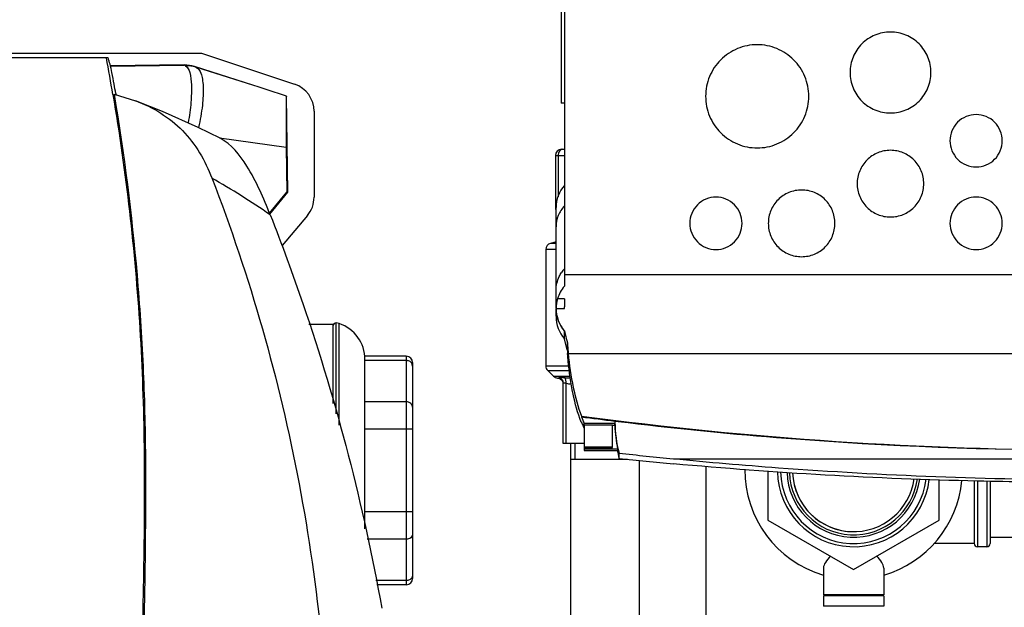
# Model space of a CAD drawing. Header units: millimetres. Extents: x 0 to 4000, y 0 to 3000.
# Tile 19 of 171: x 882 to 1192, y 542 to 727. Entities that reach past the tile are written whole.
import ezdxf

# ---------------------------------------------------------------- set-up
doc = ezdxf.new("R2010")
doc.units = ezdxf.units.MM
doc.header["$LTSCALE"] = 219.99956
doc.layers.get('0').update_dxf_attribs({"linetype": 'CONTINUOUS'})
doc.layers.add('ASSI', color=7, linetype='CONTINUOUS')

msp = doc.modelspace()

# ---------------------------------------------------------------- linework, layer by layer
at = {"color": 7, "linetype": 'CONTINUOUS'}
for p, q in [((1052.55, 735.64), (1052.55, 700.64)), ((1053.56, 730.81), (1053.56, 643)), ((682.22, 716.45), (939.18, 716.45)), ((909.66, 714.93), (751.82, 714.93)), ((939.18, 716.45), (968.52, 706.64)), ((933.77, 712.68), (910.5, 712.37)), ((955.72, 706.21), (936.94, 712.21)), ((911.62, 703.45), (918.44, 701.4)), ((912.18, 703.67), (912.25, 703.26)), ((966.37, 672.65), (965.96, 702.86)), ((1053.56, 700.64), (1052.55, 700.64)), ((974.66, 698.1), (974.66, 671.04)), ((965.92, 686.79), (966.12, 672.65)), ((1052.7, 686.14), (1053.56, 686.14)), ((1050.7, 684.14), (1050.7, 667.14)), ((960.64, 665.98), (966.12, 672.65)), ((960.73, 665.75), (966.37, 672.65)), ((966.37, 672.65), (966.12, 672.65)), ((1050.94, 667.14), (1050.7, 667.14)), ((1050.94, 636.12), (1050.94, 667.76)), ((972.56, 665.26), (964.66, 655.85)), ((1050.94, 656.98), (1049.18, 656.51)), ((1047.7, 654.58), (1047.7, 617.92)), ((1053.56, 646.71), (1387.06, 646.71)), ((1053.56, 639.1), (1051.38, 639.1)), ((1053.56, 639.1), (1053.56, 636.52)), ((1053.56, 636.05), (1053.56, 636.52)), ((1050.94, 636.05), (1053.56, 636.05)), ((1050.94, 633.61), (1050.94, 635.85)), ((980.65, 630.99), (973.06, 630.99)), ((980.65, 606.22), (980.65, 630.99)), ((980.7, 606.05), (980.7, 630.66)), ((981.6, 602.83), (981.6, 631.46)), ((982.58, 631.24), (981.6, 631.46)), ((1053.56, 628.97), (1053.59, 628.85)), ((1053.56, 626.63), (1053.56, 628.84)), ((1053.56, 626.49), (1053.56, 626.63)), ((1053.93, 625.07), (1053.57, 626.5)), ((1054.49, 622.83), (1054.49, 625.21)), ((990.7, 566.68), (990.7, 620.97)), ((1003.7, 620.97), (990.7, 620.97)), ((1054.57, 621.65), (1054.56, 621.82)), ((1054.74, 621.84), (1385.74, 621.84)), ((1005.7, 618.97), (1005.7, 551.01)), ((1050.12, 614.68), (1048.29, 616.5)), ((1053.2, 593.54), (1053.2, 612.47)), ((1058.91, 602.15), (1058.91, 601.91)), ((1058.91, 600.3), (1058.91, 600.06)), ((1059.01, 600.05), (1058.91, 600.06)), ((1059.01, 600.05), (1058.91, 600.06)), ((1059.75, 599.36), (1059.75, 592.21)), ((1059.77, 599.36), (1059.78, 599.8)), ((1059.77, 599.36), (1068.75, 599.36)), ((1069.48, 599.8), (1059.78, 599.8)), ((1068.75, 592.21), (1068.75, 599.36)), ((1069.48, 599.21), (1068.75, 599.21)), ((1069.48, 599.21), (1069.48, 599.8)), ((1073.62, 600.08), (1073.62, 600.07)), ((1059.75, 593.54), (1053.2, 593.54)), ((1055.5, 593.54), (1055.5, 503.54)), ((1068.75, 592.36), (1059.75, 592.36)), ((1059.75, 592.21), (1068.75, 592.21)), ((1059.78, 592.21), (1059.78, 591.28)), ((1070.34, 591.71), (1059.78, 591.71)), ((1059.78, 591.28), (1070.34, 591.28)), ((1070.34, 591.28), (1070.34, 591.71)), ((1070.8, 588.82), (1070.8, 590.44)), ((1055.5, 588.54), (1073.46, 588.54)), ((1077.2, 522.84), (1077.2, 588.15)), ((1087.89, 588.72), (1352.72, 588.72)), ((1098.2, 522.84), (1098.2, 586.32)), ((1117.7, 584.86), (1117.7, 569.4)), ((1171.7, 569.4), (1171.7, 582.04)), ((1182.7, 581.76), (1182.7, 561.99)), ((1187.7, 581.69), (1187.7, 561.99)), ((1117.7, 569.4), (1144.7, 553.81)), ((1144.7, 553.81), (1171.7, 569.4)), ((1187.7, 563.99), (1202.2, 563.99)), ((1135.2, 554.28), (1135.2, 545.84)), ((1154.2, 554.28), (1154.2, 545.84)), ((1003.7, 549.01), (994.44, 549.01)), ((1154.2, 545.84), (1135.2, 545.84)), ((1135.2, 545.54), (1135.2, 542.24)), ((1154.2, 545.54), (1135.2, 545.54)), ((1154.2, 545.54), (1154.2, 542.24)), ((1154.2, 542.24), (1135.2, 542.24))]:
    msp.add_line(p, q, dxfattribs=at)
at = {"color": 9, "linetype": 'CONTINUOUS'}
for p, q in [((910.51, 712.35), (933.77, 712.67)), ((933.77, 712.67), (933.77, 712.68)), ((936.94, 712.21), (936.94, 712.19)), ((955.72, 706.21), (937.37, 712.02)), ((944.84, 689.71), (965.92, 686.79)), ((1050.7, 684.14), (1053.56, 684.14)), ((1051.58, 684.14), (1051.58, 671.21)), ((1050.94, 656.51), (1049.18, 656.51)), ((1050.94, 654.58), (1047.7, 654.58)), ((982.58, 599.29), (982.58, 631.24)), ((1003.7, 620.97), (1003.7, 549.01)), ((1003.7, 619.63), (990.7, 619.63)), ((1047.7, 617.92), (1054.95, 617.92)), ((1048.29, 616.5), (1055.13, 616.5)), ((1050.12, 614.68), (1055.37, 614.68)), ((1054.08, 593.54), (1054.08, 612.47)), ((1003.7, 606.64), (990.7, 606.64)), ((1005.7, 597.98), (990.7, 597.98)), ((1183.7, 581.74), (1183.7, 560.99)), ((1186.7, 581.7), (1186.7, 560.99)), ((1005.7, 572), (990.7, 572)), ((1003.7, 563.34), (991.41, 563.34)), ((1003.7, 550.35), (994.16, 550.35))]:
    msp.add_line(p, q, dxfattribs=at)
at = {"color": 2, "linetype": 'CONTINUOUS'}
msp.add_line((1056.95, 588.54), (1056.95, 593.54), dxfattribs=at)
at = {"color": 7, "linetype": 'CONTINUOUS'}
for points in [[(945.08, 689.59), (938.13, 693.04), (926.88, 698.07), (918.44, 701.41)], [(1051.37, 614.1), (1051.69, 614.04), (1052.18, 613.85), (1052.6, 613.53), (1052.92, 613.12), (1053.13, 612.64), (1053.15, 612.46)]]:
    msp.add_lwpolyline(points, dxfattribs=at)
for centre, radius, start, end in [((204.03, 584.73), 717.12, 9.52527, 10.46066), ((205.33, 581.51), 717.33, 9.80505, 10.04456), ((733.23, 9), 731.85, 71.45793, 72.30094), ((965.67, 698.1), 9, 359.9837, 71.5164), ((1052.7, 684.14), 2, 90, 180), ((1061.61, 667.77), 10.68, 138.9714, 180), ((965.67, 671.04), 9, 319.9864, 0.0136), ((1049.7, 654.58), 2, 105, 180), ((1061.62, 636.05), 10.69, 163.4265, 179.9558), ((1061.61, 635.85), 10.68, 180, 221.0286), ((1061.61, 633.5), 10.68, 180, 221.0286), ((981.5, 630.66), 0.8, 82.9945, 180), ((978.85, 619.99), 11.85, 0, 71.6753), ((1003.7, 618.97), 2, 0, 90), ((1152.56, 628.58), 98.23, 183.353, 183.9424), ((1049.7, 617.92), 2, 180, 225), ((1051.53, 616.09), 2, 225, 265.2903), ((1100.48, 616.04), 44.53, 200.7453, 201.0194), ((1096.4, 616.14), 40.1, 200.7861, 204.0504), ((1219.29, 1821.03), 1229.63, 262.50547, 263.0019), ((1097.51, 614.97), 41.29, 200.8122, 202.9406), ((1095.05, 613.95), 38.63, 202.9619, 203.2619), ((1219.32, 1821.28), 1229.87, 263.00187, 263.19612), ((1106.56, 600.26), 37.08, 180.0333, 195.3493), ((1106.49, 599.65), 37.02, 180.6842, 192.3891), ((1219.3, 1821.23), 1229.81, 263.19688, 265.53159), ((1094.18, 613.57), 37.68, 203.2602, 203.9818), ((1219.29, 1822.99), 1231.56, 265.5384, 274.4616), ((1106.42, 598.62), 36.94, 191.5012, 195.3836), ((1220.34, 1992.84), 1410.35, 263.91359, 264.61148), ((1220.23, 1990.11), 1409.24, 263.9134, 264.61185), ((1144.7, 584.99), 34.25, 179.3256, 253.8531), ((1144.7, 584.99), 24, 180.8738, 353.2659), ((1144.7, 584.99), 23, 181.0959, 353.0818), ((1144.7, 584.99), 19.25, 182.1489, 270.0001), ((1144.7, 584.99), 34.25, 286.1469, 354.6708), ((1183.7, 561.99), 1, 180, 270), ((1186.7, 561.99), 1, 270, 360), ((1003.7, 551.01), 2, 270, 360)]:
    msp.add_arc(centre, radius, start, end, dxfattribs=at)
at = {"color": 9, "linetype": 'CONTINUOUS'}
for centre, radius, start, end in [((933.89, 702.6), 10.07, 72.3416, 90.7167), ((796.67, 425.38), 290.88, 55.643, 59.9246), ((1060.99, 641.58), 10.13, 137.1976, 145.3068), ((1144.7, 584.99), 21, 181.6178, 352.6718), ((1144.7, 584.99), 20.25, 181.8268, 352.4849)]:
    msp.add_arc(centre, radius, start, end, dxfattribs=at)
at = {"color": 7, "linetype": 'CONTINUOUS'}
msp.add_ellipse((933.9, 702.68), major_axis=(-0.14, 10), ratio=0.999848, start_param=-0.32284, end_param=0, dxfattribs=at)
for points, knots in [([(1169.06, 710.32), (1169.06, 711.98), (1168.39, 715.33), (1165.56, 719.56), (1161.31, 722.4), (1156.31, 723.4), (1151.3, 722.4), (1147.06, 719.56), (1144.22, 715.33), (1143.56, 711.98), (1143.56, 710.32)], [0, 0, 0, 0, 0.125001, 0.249988, 0.374991, 0.5, 0.625008, 0.750012, 0.874999, 1, 1, 1, 1]), ([(1130.56, 702.82), (1130.56, 704.93), (1129.71, 709.2), (1126.1, 714.6), (1120.69, 718.22), (1114.31, 719.49), (1107.93, 718.22), (1102.52, 714.6), (1098.9, 709.2), (1098.06, 704.93), (1098.06, 702.82)], [0, 0, 0, 0, 0.124997, 0.249988, 0.374992, 0.5, 0.625008, 0.750012, 0.875003, 1, 1, 1, 1]), ([(911.67, 706.62), (911.45, 707.85), (911.05, 709.96), (910.52, 712.38), (910.15, 713.75), (909.95, 714.4), (909.82, 714.73), (909.71, 714.93), (909.66, 714.93)], [0, 0, 0, 0, 0.435025, 0.754115, 0.861503, 0.936324, 0.981275, 1, 1, 1, 1]), ([(1143.56, 710.32), (1143.56, 708.66), (1144.22, 705.31), (1147.06, 701.07), (1151.3, 698.23), (1156.31, 697.24), (1161.31, 698.23), (1165.56, 701.07), (1168.39, 705.31), (1169.06, 708.66), (1169.06, 710.32)], [0, 0, 0, 0, 0.125001, 0.249988, 0.374991, 0.5, 0.625008, 0.750012, 0.874999, 1, 1, 1, 1]), ([(911.27, 703.4), (915.37, 678.97), (919.66, 641.97), (921.36, 592.43), (920.91, 542.87), (919.18, 481.03), (916.06, 431.65), (914.11, 407.02)], [0, 0, 0, 0, 0.250106, 0.37527, 0.500425, 0.750539, 1, 1, 1, 1]), ([(911.62, 703.45), (914.8, 684.57), (918.42, 656.03), (920.98, 617.8), (921.66, 589.06), (921.48, 560.33), (920.82, 522.07), (919.8, 493.38), (918.88, 474.29)], [0, 0, 0, 0, 0.250032, 0.375128, 0.500227, 0.625299, 0.750311, 1, 1, 1, 1]), ([(918.45, 701.41), (923.91, 699.37), (934.3, 693.03), (940.34, 682.55), (942.45, 677.1)], [0, 0, 0, 0, 0.499418, 1, 1, 1, 1]), ([(965.96, 702.86), (965.88, 702.3), (965.89, 700.54), (965.83, 697.12), (965.86, 692.32), (965.9, 688.72), (965.92, 686.79)], [0, 0, 0, 0, 0.104631, 0.327663, 0.640201, 1, 1, 1, 1]), ([(1098.06, 702.82), (1098.06, 700.7), (1098.9, 696.43), (1102.52, 691.03), (1107.93, 687.42), (1114.31, 686.15), (1120.69, 687.42), (1126.1, 691.03), (1129.71, 696.43), (1130.56, 700.7), (1130.56, 702.82)], [0, 0, 0, 0, 0.124997, 0.249988, 0.374992, 0.5, 0.625008, 0.750012, 0.875003, 1, 1, 1, 1]), ([(1191.56, 688.82), (1191.56, 690.92), (1189.77, 695.31), (1183.31, 697.95), (1176.84, 695.31), (1175.06, 690.92), (1175.06, 688.82)], [0, 0, 0, 0, 0.249987, 0.5, 0.750013, 1, 1, 1, 1]), ([(960.85, 665.46), (958.76, 670.76), (954.97, 679.59), (948.66, 687.74), (945.08, 689.59)], [0, 0, 0, 0, 0.585587, 1, 1, 1, 1]), ([(1166.81, 675.32), (1166.81, 676.69), (1166.26, 679.45), (1163.93, 682.94), (1160.43, 685.27), (1156.31, 686.09), (1152.19, 685.27), (1148.69, 682.94), (1146.35, 679.45), (1145.81, 676.69), (1145.81, 675.32)], [0, 0, 0, 0, 0.125001, 0.249988, 0.374991, 0.5, 0.625008, 0.750012, 0.874999, 1, 1, 1, 1]), ([(1175.06, 688.82), (1175.06, 686.72), (1176.84, 682.33), (1183.31, 679.69), (1189.77, 682.33), (1191.56, 686.72), (1191.56, 688.82)], [0, 0, 0, 0, 0.249987, 0.5, 0.750013, 1, 1, 1, 1]), ([(942.45, 677.1), (954.49, 645.98), (972.91, 581.46), (979.37, 514.68), (979.51, 481.36)], [0, 0, 0, 0, 0.500422, 1, 1, 1, 1]), ([(1145.81, 675.32), (1145.81, 673.96), (1146.35, 671.19), (1148.69, 667.71), (1152.19, 665.37), (1156.31, 664.55), (1160.43, 665.37), (1163.93, 667.71), (1166.26, 671.19), (1166.81, 673.96), (1166.81, 675.32)], [0, 0, 0, 0, 0.125001, 0.249988, 0.374991, 0.5, 0.625008, 0.750012, 0.874999, 1, 1, 1, 1]), ([(1109.56, 662.82), (1109.56, 664.93), (1107.77, 669.31), (1101.31, 671.95), (1094.84, 669.31), (1093.06, 664.93), (1093.06, 662.82)], [0, 0, 0, 0, 0.249987, 0.5, 0.750013, 1, 1, 1, 1]), ([(1138.81, 662.82), (1138.81, 664.19), (1138.26, 666.95), (1135.93, 670.44), (1132.43, 672.77), (1128.31, 673.59), (1124.19, 672.77), (1120.69, 670.44), (1118.35, 666.95), (1117.81, 664.19), (1117.81, 662.82)], [0, 0, 0, 0, 0.125001, 0.249988, 0.374991, 0.5, 0.625008, 0.750012, 0.874999, 1, 1, 1, 1]), ([(1191.56, 662.82), (1191.56, 664.93), (1189.77, 669.31), (1183.31, 671.95), (1176.84, 669.31), (1175.06, 664.93), (1175.06, 662.82)], [0, 0, 0, 0, 0.249987, 0.5, 0.750013, 1, 1, 1, 1]), ([(960.83, 665.52), (964.52, 656.2), (979.37, 615.87), (990.18, 574.03), (996, 541.6)], [0, 0, 0, 0, 0.233133, 1, 1, 1, 1]), ([(1093.06, 662.82), (1093.06, 660.72), (1094.84, 656.33), (1101.31, 653.69), (1107.77, 656.33), (1109.56, 660.72), (1109.56, 662.82)], [0, 0, 0, 0, 0.249987, 0.5, 0.750013, 1, 1, 1, 1]), ([(1117.81, 662.82), (1117.81, 661.46), (1118.35, 658.7), (1120.69, 655.21), (1124.19, 652.87), (1128.31, 652.05), (1132.43, 652.87), (1135.93, 655.21), (1138.26, 658.7), (1138.81, 661.46), (1138.81, 662.82)], [0, 0, 0, 0, 0.125001, 0.249988, 0.374991, 0.5, 0.625008, 0.750012, 0.874999, 1, 1, 1, 1]), ([(1175.06, 662.82), (1175.06, 660.72), (1176.84, 656.33), (1183.31, 653.69), (1189.77, 656.33), (1191.56, 660.72), (1191.56, 662.82)], [0, 0, 0, 0, 0.249987, 0.5, 0.750013, 1, 1, 1, 1]), ([(1050.94, 636.05), (1050.94, 634.76), (1051.4, 632.17), (1052.74, 629.92), (1053.56, 628.96)], [0, 0, 0, 0, 0.507055, 1, 1, 1, 1]), ([(1053.59, 628.85), (1053.67, 628.53), (1053.97, 627.32), (1054.27, 626.11), (1054.49, 625.21)], [0, 0, 0, 0, 0.260683, 1, 1, 1, 1]), ([(1054.49, 622.83), (1054.45, 623.01), (1054.26, 623.76), (1054.07, 624.5), (1053.93, 625.07)], [0, 0, 0, 0, 0.241739, 1, 1, 1, 1]), ([(1054.49, 625.21), (1054.51, 624.91), (1054.58, 623.78), (1054.67, 622.66), (1054.74, 621.84)], [0, 0, 0, 0, 0.270243, 1, 1, 1, 1]), ([(1054.74, 619.52), (1054.73, 619.68), (1054.66, 620.39), (1054.61, 621.1), (1054.57, 621.65)], [0, 0, 0, 0, 0.234312, 1, 1, 1, 1]), ([(1054.74, 621.84), (1055.07, 618.26), (1056.04, 611.59), (1057.81, 605.07), (1058.91, 602.15)], [0, 0, 0, 0, 0.534911, 1, 1, 1, 1]), ([(1058.84, 600.26), (1057.75, 603.12), (1056.01, 609.49), (1055.07, 616.01), (1054.74, 619.52)], [0, 0, 0, 0, 0.46449, 1, 1, 1, 1]), ([(1058.91, 602.15), (1112.21, 595.07), (1219.87, 587.87), (1327.52, 595.17), (1380.81, 602.3)], [0, 0, 0, 0, 0.500019, 1, 1, 1, 1]), ([(1087.89, 588.72), (1098.91, 587.65), (1142.95, 583.87), (1187.17, 582.17), (1220.3, 582.06)], [0, 0, 0, 0, 0.250397, 1, 1, 1, 1]), ([(1215.67, 581.29), (1205.02, 581.29), (1162.38, 581.78), (1119.76, 584.2), (1087.9, 587.1)], [0, 0, 0, 0, 0.249823, 1, 1, 1, 1]), ([(1137.43, 558.01), (1136.81, 557.43), (1135.81, 556.35), (1135.2, 554.91), (1135.2, 554.28)], [0, 0, 0, 0, 0.573362, 1, 1, 1, 1]), ([(1154.2, 554.28), (1154.2, 554.91), (1153.6, 556.35), (1152.59, 557.43), (1151.97, 558)], [0, 0, 0, 0, 0.42662, 1, 1, 1, 1])]:
    msp.add_open_spline(points, degree=3, knots=knots, dxfattribs=at)
at = {"color": 9, "linetype": 'CONTINUOUS'}
for points, knots in [([(934.19, 712.37), (934.08, 712.44), (933.98, 712.54), (933.77, 712.62), (933.77, 712.67)], [0, 0, 0, 0, 0.728556, 1, 1, 1, 1]), ([(934.19, 712.37), (934.87, 711.95), (935.81, 709.8), (936.09, 705.93), (935.93, 700.58), (935.38, 696.63), (934.98, 694.5)], [0, 0, 0, 0, 0.131074, 0.347157, 0.645568, 1, 1, 1, 1]), ([(937.37, 712.02), (937.26, 712.06), (937.17, 712.14), (936.95, 712.15), (936.94, 712.19)], [0, 0, 0, 0, 0.733579, 1, 1, 1, 1]), ([(937.37, 712.02), (938.17, 711.72), (939.07, 710.28), (939.53, 708.11), (939.84, 704.72), (939.53, 699.61), (938.8, 695.33), (938.26, 693.03)], [0, 0, 0, 0, 0.129315, 0.22413, 0.342391, 0.641582, 1, 1, 1, 1]), ([(1052.99, 686.14), (1052.81, 686.14), (1052.4, 686.02), (1051.94, 685.55), (1051.65, 684.9), (1051.58, 684.4), (1051.58, 684.14)], [0, 0, 0, 0, 0.209483, 0.444656, 0.71201, 1, 1, 1, 1]), ([(1053.56, 668.32), (1052.74, 667.43), (1051.4, 665.36), (1050.94, 662.93), (1050.94, 661.74)], [0, 0, 0, 0, 0.503768, 1, 1, 1, 1]), ([(1050.94, 641.88), (1050.94, 643.32), (1051.4, 645.28), (1052.38, 646.94), (1052.66, 647.35)], [0, 0, 0, 0, 0.746263, 1, 1, 1, 1]), ([(1005.43, 618.77), (1005.25, 619.03), (1004.72, 619.48), (1004.04, 619.63), (1003.7, 619.63)], [0, 0, 0, 0, 0.485424, 1, 1, 1, 1]), ([(1051.37, 614.1), (1051.37, 614.1), (1051.39, 614.09), (1051.41, 614.1), (1051.47, 614.11), (1051.57, 614.13), (1051.77, 614.17), (1051.92, 614.23), (1052.01, 614.28)], [0, 0, 0, 0, 0.015542, 0.06211, 0.139567, 0.247788, 0.557172, 1, 1, 1, 1]), ([(1052.01, 614.28), (1052.04, 614.3), (1052.2, 614.36), (1052.37, 614.36), (1052.51, 614.36)], [0, 0, 0, 0, 0.177928, 1, 1, 1, 1]), ([(1053.2, 612.47), (1053.2, 612.85), (1052.97, 613.62), (1052.36, 614.13), (1052.01, 614.28)], [0, 0, 0, 0, 0.498628, 1, 1, 1, 1]), ([(1052.51, 614.36), (1052.58, 614.36), (1052.88, 614.35), (1053.19, 614.31), (1053.43, 614.28)], [0, 0, 0, 0, 0.208964, 1, 1, 1, 1]), ([(1053.2, 612.47), (1053.2, 612.52), (1053.25, 612.62), (1053.37, 612.64), (1053.43, 612.64)], [0, 0, 0, 0, 0.42593, 1, 1, 1, 1]), ([(1054.08, 612.47), (1054.12, 612.83), (1054.07, 613.51), (1053.68, 614.11), (1053.43, 614.28)], [0, 0, 0, 0, 0.545213, 1, 1, 1, 1]), ([(1053.43, 614.28), (1053.59, 614.26), (1054.26, 614.18), (1054.93, 614.15), (1055.44, 614.13)], [0, 0, 0, 0, 0.243895, 1, 1, 1, 1]), ([(1053.43, 612.64), (1053.47, 612.64), (1053.7, 612.61), (1053.91, 612.53), (1054.08, 612.47)], [0, 0, 0, 0, 0.190273, 1, 1, 1, 1]), ([(1005.7, 604.91), (1005.7, 605.14), (1005.59, 605.6), (1004.98, 606.38), (1004.2, 606.64), (1003.7, 606.64)], [0, 0, 0, 0, 0.235157, 0.480528, 1, 1, 1, 1]), ([(1005.7, 565.07), (1005.7, 564.84), (1005.59, 564.38), (1004.98, 563.6), (1004.2, 563.34), (1003.7, 563.34)], [0, 0, 0, 0, 0.235157, 0.480528, 1, 1, 1, 1]), ([(1005.43, 551.22), (1005.25, 550.95), (1004.72, 550.5), (1004.04, 550.35), (1003.7, 550.35)], [0, 0, 0, 0, 0.485424, 1, 1, 1, 1])]:
    msp.add_open_spline(points, degree=3, knots=knots, dxfattribs=at)
for points in [[(937.37, 712.02), (936.35, 712.34), (935.25, 712.46), (934.19, 712.37)], [(1005.7, 617.9), (1005.7, 618.2), (1005.6, 618.51), (1005.43, 618.77)], [(1054.08, 612.47), (1054.62, 612.36), (1055.16, 612.29), (1055.71, 612.24)], [(1005.7, 552.08), (1005.7, 551.78), (1005.6, 551.47), (1005.43, 551.22)]]:
    msp.add_open_spline(points, degree=3, dxfattribs=at)
at = {"color": 7, "linetype": 'CONTINUOUS'}
for points in [[(1053.56, 643), (1052.57, 641.89), (1051.81, 640.52), (1051.38, 639.1)], [(1069.48, 600.57), (1069.48, 600.46), (1069.48, 600.35), (1069.48, 600.24)]]:
    msp.add_open_spline(points, degree=3, dxfattribs=at)
at = {"layer": 'ASSI', "color": 7, "linetype": 'CONTINUOUS'}
for p, q in [((1182.7, 561.99), (1170.05, 561.99)), ((1186.7, 560.99), (1183.7, 560.99))]:
    msp.add_line(p, q, dxfattribs=at)
msp.add_arc((1144.7, 584.99), 19.25, 182.1597, 352.2329, dxfattribs=at)

doc.saveas('drawing.dxf')
